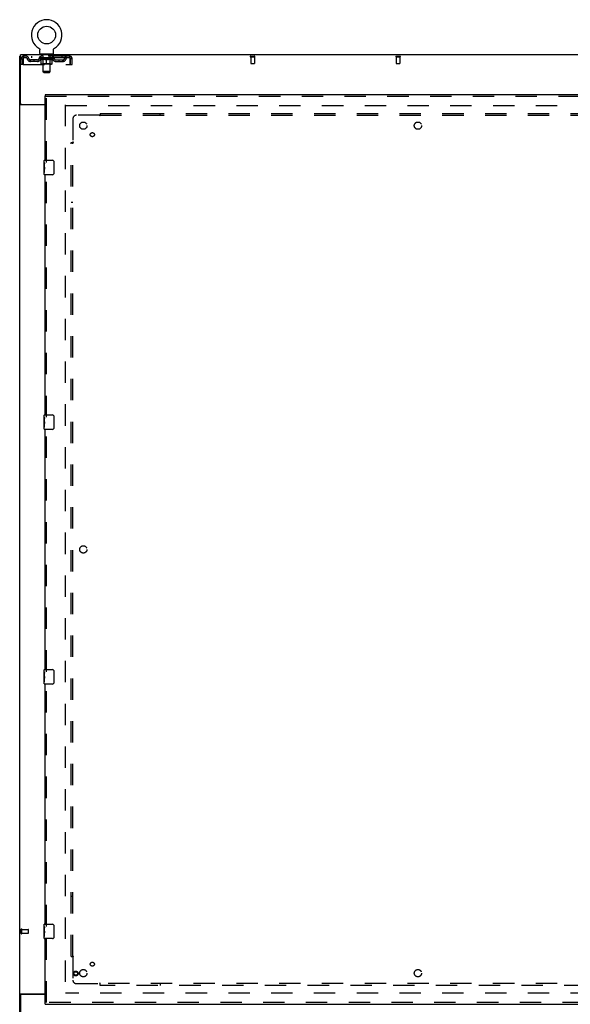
# Model space of a CAD drawing. Header units: inches. Extents: x 0 to 267, y 0 to 173.
# Tile 8 of 22: x 52 to 90, y 58 to 125. Entities that reach past the tile are written whole.
import ezdxf

# ---------------------------------------------------------------- set-up
doc = ezdxf.new("R2010")
doc.units = ezdxf.units.IN
doc.header["$LTSCALE"] = 14.6988
doc.header["$MEASUREMENT"] = 0
doc.linetypes.add('HIDDEN', pattern=[0.2, 0.1, -0.1])
doc.layers.get('0').update_dxf_attribs({"linetype": 'CONTINUOUS'})
for name, color, linetype in [('DEFAULT_2', 8, 'HIDDEN'), ('SLAVE_DOOR_ASSEMBLY', 7, 'CONTINUOUS'), ('SUBPANEL', 7, 'CONTINUOUS')]:
    doc.layers.add(name, color=color, linetype=linetype)

msp = doc.modelspace()

# ---------------------------------------------------------------- linework, layer by layer
at = {"color": 7, "linetype": 'Continuous'}
for p, q in [((53.538, 123.367), (53.538, 123.366)), ((53.538, 123.367), (53.541, 123.365)), ((53.541, 123.365), (53.544, 123.363)), ((53.544, 123.363), (53.545, 123.362)), ((53.545, 123.362), (53.549, 123.359)), ((53.549, 123.359), (53.552, 123.357)), ((53.552, 123.357), (53.556, 123.354)), ((53.555, 123.354), (53.559, 123.351)), ((53.559, 123.351), (53.562, 123.348)), ((53.562, 123.348), (53.565, 123.345)), ((53.565, 123.345), (53.568, 123.342)), ((53.568, 123.342), (53.571, 123.338)), ((53.571, 123.339), (53.573, 123.335)), ((53.573, 123.335), (53.576, 123.332)), ((53.576, 123.332), (53.578, 123.328)), ((53.578, 123.328), (53.581, 123.324)), ((53.581, 123.324), (53.583, 123.321)), ((53.583, 123.321), (53.585, 123.317)), ((53.585, 123.317), (53.587, 123.313)), ((53.587, 123.313), (53.589, 123.309)), ((53.589, 123.309), (53.59, 123.305)), ((53.59, 123.305), (53.592, 123.301)), ((53.592, 123.301), (53.593, 123.297)), ((53.599, 123.01), (53.599, 123.259)), ((54.549, 123.259), (54.549, 123.263)), ((54.549, 123.01), (54.549, 123.259)), ((54.554, 123.293), (54.555, 123.297)), ((54.555, 123.297), (54.557, 123.301)), ((54.557, 123.301), (54.558, 123.305)), ((54.558, 123.305), (54.56, 123.309)), ((54.56, 123.309), (54.562, 123.313)), ((54.562, 123.313), (54.563, 123.317)), ((54.563, 123.317), (54.566, 123.321)), ((54.566, 123.321), (54.568, 123.324)), ((54.568, 123.324), (54.57, 123.328)), ((54.57, 123.328), (54.573, 123.332)), ((54.573, 123.332), (54.575, 123.335)), ((54.575, 123.335), (54.578, 123.339)), ((54.578, 123.338), (54.581, 123.342)), ((54.581, 123.342), (54.584, 123.345)), ((54.584, 123.345), (54.587, 123.348)), ((54.587, 123.348), (54.59, 123.351)), ((54.59, 123.351), (54.593, 123.354)), ((54.593, 123.354), (54.596, 123.357)), ((54.596, 123.357), (54.6, 123.359)), ((54.6, 123.359), (54.603, 123.362)), ((54.603, 123.362), (54.605, 123.363)), ((54.603, 123.362), (54.605, 123.363)), ((54.605, 123.363), (54.608, 123.365)), ((54.608, 123.365), (54.611, 123.367)), ((54.611, 123.367), (54.611, 123.366)), ((52.272, 122.816), (52.22, 122.816)), ((53.637, 122.95), (53.637, 122.92)), ((54.512, 122.95), (53.637, 122.95)), ((54.512, 122.95), (54.512, 122.92)), ((52.324, 119.502), (52.22, 119.502)), ((52.324, 58.337), (52.22, 58.337)), ((52.324, 58.336), (52.324, 58.337))]:
    msp.add_line(p, q, dxfattribs=at)
at = {"color": 3, "linetype": 'Continuous'}
for p, q in [((52.22, 55.024), (52.22, 122.816)), ((52.272, 119.563), (52.272, 122.92)), ((129.918, 122.92), (52.272, 122.92)), ((53.97, 119.472), (52.261, 119.472)), ((52.332, 119.503), (53.97, 119.503)), ((52.261, 58.368), (53.97, 58.368)), ((52.272, 58.277), (52.272, 54.92)), ((53.97, 58.337), (52.332, 58.337))]:
    msp.add_line(p, q, dxfattribs=at)
at = {"color": 7, "linetype": 'Continuous'}
for points in [[(53.593, 123.297), (53.595, 123.293), (53.596, 123.288), (53.597, 123.284), (53.597, 123.28), (53.598, 123.276), (53.599, 123.271), (53.599, 123.267), (53.599, 123.263), (53.599, 123.259)], [(53.599, 123.267), (53.599, 123.263), (53.599, 123.259)], [(54.549, 123.263), (54.55, 123.267), (54.55, 123.271), (54.55, 123.276), (54.551, 123.28), (54.552, 123.284), (54.553, 123.288), (54.554, 123.293)], [(54.549, 123.263), (54.55, 123.267), (54.55, 123.271), (54.55, 123.276), (54.551, 123.28)], [(52.325, 119.498), (52.325, 119.5), (52.324, 119.501), (52.324, 119.502)], [(52.343, 119.472), (52.343, 119.473), (52.343, 119.474), (52.343, 119.476), (52.343, 119.477), (52.342, 119.479), (52.342, 119.481), (52.341, 119.482), (52.34, 119.484), (52.338, 119.485), (52.337, 119.487), (52.336, 119.488), (52.334, 119.489), (52.333, 119.49), (52.331, 119.492), (52.33, 119.493), (52.328, 119.494), (52.327, 119.496), (52.326, 119.497), (52.325, 119.498)], [(52.325, 58.341), (52.325, 58.34), (52.324, 58.339), (52.324, 58.337)], [(52.331, 58.348), (52.33, 58.347), (52.328, 58.345), (52.327, 58.344), (52.326, 58.343), (52.325, 58.341)], [(52.343, 58.368), (52.343, 58.367), (52.343, 58.365), (52.343, 58.364), (52.343, 58.362), (52.342, 58.361), (52.342, 58.359), (52.341, 58.357), (52.34, 58.356), (52.338, 58.354), (52.337, 58.353), (52.336, 58.352), (52.334, 58.351), (52.331, 58.348)]]:
    msp.add_lwpolyline(points, dxfattribs=at)
at = {"color": 3, "linetype": 'Continuous'}
for points in [[(52.24, 119.484), (52.237, 119.485), (52.235, 119.487), (52.232, 119.488), (52.23, 119.49), (52.227, 119.492), (52.225, 119.493), (52.223, 119.495), (52.222, 119.497), (52.221, 119.498), (52.221, 119.5), (52.22, 119.501), (52.22, 119.502)], [(52.261, 119.472), (52.259, 119.473), (52.257, 119.475), (52.255, 119.476), (52.252, 119.478), (52.249, 119.48), (52.246, 119.481), (52.24, 119.484)], [(52.246, 58.359), (52.24, 58.356), (52.237, 58.354), (52.235, 58.353), (52.232, 58.351), (52.23, 58.35), (52.227, 58.348), (52.225, 58.346), (52.223, 58.345), (52.222, 58.343), (52.221, 58.341), (52.221, 58.34), (52.22, 58.339), (52.22, 58.337)], [(52.261, 58.368), (52.259, 58.366), (52.257, 58.365), (52.255, 58.363), (52.252, 58.362), (52.249, 58.36), (52.246, 58.359)]]:
    msp.add_lwpolyline(points, dxfattribs=at)
at = {"color": 7, "linetype": 'Continuous'}
msp.add_circle((54.074, 124.274), 0.609, dxfattribs=at)
for centre, radius, start, end in [((54.074, 124.274), 1.054, 300.39933, 239.60066), ((53.659, 123.01), 0.06, 180, 270), ((54.489, 123.01), 0.06, 270, 360)]:
    msp.add_arc(centre, radius, start, end, dxfattribs=at)
at = {"color": 3, "linetype": 'Continuous'}
for centre, start, end in [((52.332, 119.563), 180, 270), ((52.332, 58.277), 90, 180)]:
    msp.add_arc(centre, 0.06, start, end, dxfattribs=at)
at = {"layer": 'DEFAULT_2', "color": 8, "linetype": 'HIDDEN'}
for p, q in [((53.544, 123.363), (53.545, 123.362)), ((54.611, 123.367), (54.611, 123.367)), ((52.324, 122.253), (52.324, 122.649)), ((52.324, 122.649), (52.428, 122.649)), ((52.428, 122.253), (52.428, 122.649)), ((52.458, 122.649), (52.458, 122.253)), ((52.491, 122.816), (52.491, 122.712)), ((55.657, 122.816), (52.491, 122.816)), ((55.657, 122.712), (52.491, 122.712)), ((52.96, 122.461), (52.96, 122.565)), ((53.443, 122.565), (52.96, 122.565)), ((53.043, 122.816), (53.043, 122.712)), ((53.21, 122.461), (53.21, 122.565)), ((53.568, 122.674), (53.568, 122.712)), ((53.695, 122.585), (53.568, 122.674)), ((54.58, 122.674), (53.568, 122.674)), ((53.576, 122.707), (53.576, 122.712)), ((53.583, 122.704), (53.583, 122.707)), ((53.583, 122.704), (54.566, 122.704)), ((53.59, 122.704), (53.59, 122.707)), ((53.591, 122.704), (53.591, 122.707)), ((53.599, 122.707), (53.599, 122.712)), ((53.612, 122.704), (53.612, 122.707)), ((53.613, 122.704), (53.613, 122.707)), ((53.636, 122.707), (53.636, 122.712)), ((53.637, 122.712), (53.637, 122.816)), ((53.647, 122.704), (53.647, 122.707)), ((53.65, 122.704), (53.65, 122.707)), ((53.813, 122.706), (53.652, 122.706)), ((53.686, 122.707), (53.686, 122.712)), ((53.688, 122.704), (53.688, 122.706)), ((53.688, 122.704), (53.688, 122.706)), ((53.691, 122.704), (53.691, 122.706)), ((53.695, 122.585), (53.704, 122.585)), ((53.696, 122.704), (53.696, 122.707)), ((53.696, 122.704), (53.696, 122.706)), ((53.699, 122.704), (53.699, 122.707)), ((53.702, 122.704), (53.702, 122.707)), ((53.704, 122.295), (53.704, 122.62)), ((53.705, 122.704), (53.705, 122.706)), ((53.717, 122.704), (53.717, 122.706)), ((53.729, 122.95), (53.729, 122.92)), ((53.731, 122.704), (53.731, 122.708)), ((53.731, 122.704), (53.731, 122.706)), ((53.748, 122.704), (53.748, 122.706)), ((53.749, 122.707), (53.749, 122.712)), ((53.757, 122.704), (53.757, 122.707)), ((53.76, 122.704), (53.76, 122.707)), ((53.764, 122.86), (53.764, 122.94)), ((53.767, 122.704), (53.767, 122.706)), ((53.833, 122.85), (53.774, 122.85)), ((53.776, 122.704), (53.776, 122.71)), ((53.789, 122.704), (53.789, 122.706)), ((53.791, 122.704), (53.791, 122.706)), ((53.813, 122.704), (53.813, 122.706)), ((53.866, 122.706), (53.817, 122.706)), ((53.961, 122.585), (53.818, 122.585)), ((53.821, 122.707), (53.821, 122.712)), ((53.824, 122.297), (53.824, 122.672)), ((53.825, 121.76), (53.825, 122.84)), ((53.827, 122.704), (53.827, 122.707)), ((53.83, 122.704), (53.83, 122.707)), ((53.835, 122.704), (53.835, 122.711)), ((53.838, 122.704), (53.838, 122.706)), ((53.847, 122.704), (53.847, 122.706)), ((53.867, 122.704), (53.867, 122.706)), ((53.926, 122.706), (53.879, 122.706)), ((53.895, 122.704), (53.895, 122.706)), ((53.901, 122.707), (53.901, 122.712)), ((53.904, 122.704), (53.904, 122.707)), ((53.906, 122.704), (53.906, 122.711)), ((53.908, 122.704), (53.908, 122.707)), ((53.914, 122.704), (53.914, 122.707)), ((53.926, 122.704), (53.926, 122.706)), ((53.991, 122.706), (53.947, 122.706)), ((53.958, 122.704), (53.958, 122.706)), ((53.983, 122.706), (54.074, 122.712)), ((53.986, 122.707), (53.986, 122.712)), ((53.987, 122.712), (53.986, 122.712)), ((53.987, 122.707), (53.987, 122.712)), ((53.987, 122.704), (53.987, 122.707)), ((53.99, 122.704), (53.99, 122.707)), ((53.991, 122.704), (53.991, 122.707)), ((53.991, 122.704), (53.991, 122.706)), ((54.058, 122.706), (54.019, 122.706)), ((54.024, 122.704), (54.024, 122.706)), ((54.058, 122.704), (54.058, 122.706)), ((54.072, 122.707), (54.072, 122.707)), ((54.072, 122.704), (54.072, 122.707)), ((54.072, 122.704), (54.072, 122.707)), ((54.074, 122.707), (54.074, 122.712)), ((54.074, 122.266), (54.074, 122.62)), ((54.076, 122.704), (54.076, 122.707)), ((54.076, 122.704), (54.076, 122.707)), ((54.076, 122.707), (54.076, 122.707)), ((54.078, 122.706), (54.129, 122.706)), ((54.091, 122.704), (54.091, 122.706)), ((54.104, 122.706), (54.104, 122.71)), ((54.104, 122.71), (54.166, 122.706)), ((54.121, 122.706), (54.121, 122.709)), ((54.125, 122.704), (54.125, 122.706)), ((54.158, 122.704), (54.158, 122.707)), ((54.158, 122.704), (54.158, 122.706)), ((54.158, 122.706), (54.201, 122.706)), ((54.159, 122.704), (54.159, 122.707)), ((54.162, 122.707), (54.162, 122.712)), ((54.162, 122.707), (54.162, 122.712)), ((54.162, 122.712), (54.162, 122.712)), ((54.162, 122.704), (54.162, 122.707)), ((54.331, 122.585), (54.187, 122.585)), ((54.191, 122.704), (54.191, 122.706)), ((54.222, 122.704), (54.222, 122.706)), ((54.222, 122.706), (54.269, 122.706)), ((54.234, 122.704), (54.234, 122.707)), ((54.24, 122.704), (54.24, 122.707)), ((54.243, 122.704), (54.243, 122.711)), ((54.244, 122.704), (54.244, 122.707)), ((54.247, 122.707), (54.247, 122.712)), ((54.253, 122.704), (54.253, 122.706)), ((54.282, 122.704), (54.282, 122.706)), ((54.282, 122.706), (54.332, 122.706)), ((54.301, 122.704), (54.301, 122.706)), ((54.31, 122.704), (54.31, 122.706)), ((54.313, 122.704), (54.313, 122.711)), ((54.374, 122.85), (54.315, 122.85)), ((54.318, 122.704), (54.318, 122.707)), ((54.322, 122.704), (54.322, 122.707)), ((54.323, 121.76), (54.323, 122.84)), ((54.324, 122.297), (54.324, 122.672)), ((54.327, 122.707), (54.327, 122.712)), ((54.336, 122.704), (54.336, 122.706)), ((54.336, 122.706), (54.497, 122.706)), ((54.357, 122.704), (54.357, 122.706)), ((54.36, 122.704), (54.36, 122.706)), ((54.372, 122.704), (54.372, 122.71)), ((54.381, 122.704), (54.381, 122.706)), ((54.384, 122.86), (54.384, 122.94)), ((54.389, 122.704), (54.389, 122.707)), ((54.392, 122.704), (54.392, 122.707)), ((54.4, 122.707), (54.4, 122.712)), ((54.401, 122.704), (54.401, 122.706)), ((54.417, 122.704), (54.417, 122.708)), ((54.417, 122.704), (54.417, 122.706)), ((54.419, 122.95), (54.419, 122.92)), ((54.432, 122.704), (54.432, 122.706)), ((54.443, 122.704), (54.443, 122.706)), ((54.445, 122.295), (54.445, 122.62)), ((54.445, 122.585), (54.453, 122.585)), ((54.447, 122.704), (54.447, 122.707)), ((54.449, 122.704), (54.449, 122.707)), ((54.452, 122.704), (54.452, 122.707)), ((54.452, 122.704), (54.452, 122.706)), ((54.453, 122.585), (54.58, 122.674)), ((54.458, 122.704), (54.458, 122.706)), ((54.46, 122.704), (54.46, 122.706)), ((54.461, 122.704), (54.461, 122.706)), ((54.462, 122.707), (54.462, 122.712)), ((54.499, 122.704), (54.499, 122.707)), ((54.501, 122.704), (54.501, 122.707)), ((54.512, 122.712), (54.512, 122.816)), ((54.513, 122.707), (54.513, 122.712)), ((54.535, 122.704), (54.535, 122.707)), ((54.537, 122.704), (54.537, 122.707)), ((54.55, 122.707), (54.55, 122.712)), ((54.558, 122.704), (54.558, 122.707)), ((54.559, 122.704), (54.559, 122.707)), ((54.566, 122.704), (54.566, 122.707)), ((54.573, 122.707), (54.573, 122.712)), ((54.58, 122.674), (54.58, 122.712)), ((54.706, 122.565), (55.189, 122.565)), ((54.939, 122.461), (54.939, 122.565)), ((55.106, 122.816), (55.106, 122.712)), ((55.189, 122.461), (55.189, 122.565)), ((55.657, 122.712), (55.657, 122.816)), ((55.69, 122.253), (55.69, 122.649)), ((55.72, 122.253), (55.72, 122.649)), ((55.824, 122.649), (55.72, 122.649)), ((55.824, 122.253), (55.824, 122.649)), ((68.085, 122.816), (68.369, 122.816)), ((68.085, 122.773), (68.369, 122.773)), ((68.103, 122.773), (68.103, 122.326)), ((68.351, 122.773), (68.351, 122.326)), ((78.085, 122.816), (78.369, 122.816)), ((78.085, 122.773), (78.369, 122.773)), ((78.103, 122.773), (78.103, 122.326)), ((78.351, 122.773), (78.351, 122.326)), ((52.428, 122.253), (52.324, 122.253)), ((52.458, 122.253), (55.69, 122.253)), ((53.443, 122.461), (52.96, 122.461)), ((54.415, 122.266), (53.733, 122.266)), ((53.824, 122.297), (53.792, 122.266)), ((54.324, 122.297), (53.824, 122.297)), ((54.324, 122.297), (54.356, 122.266)), ((54.706, 122.461), (55.189, 122.461)), ((55.72, 122.253), (55.824, 122.253)), ((68.113, 122.316), (68.341, 122.316)), ((78.113, 122.316), (78.341, 122.316)), ((53.885, 121.7), (53.825, 121.76)), ((54.323, 121.76), (53.825, 121.76)), ((53.885, 121.7), (54.263, 121.7)), ((54.263, 121.7), (54.323, 121.76)), ((55.345, 119.472), (55.345, 58.368)), ((55.359, 119.42), (126.831, 119.42)), ((52.324, 62.528), (52.324, 62.812)), ((52.367, 62.528), (52.367, 62.812)), ((52.367, 62.794), (52.814, 62.794)), ((52.367, 62.546), (52.814, 62.546)), ((52.824, 62.556), (52.824, 62.784)), ((126.831, 58.42), (55.359, 58.42))]:
    msp.add_line(p, q, dxfattribs=at)
for points in [[(52.491, 122.816), (52.489, 122.815), (52.487, 122.812), (52.484, 122.806), (52.482, 122.799), (52.479, 122.79), (52.477, 122.779), (52.475, 122.767), (52.472, 122.753), (52.47, 122.738), (52.468, 122.721), (52.465, 122.704), (52.463, 122.686), (52.461, 122.668), (52.458, 122.649)], [(52.491, 122.712), (52.489, 122.711), (52.487, 122.71), (52.484, 122.708), (52.482, 122.706), (52.479, 122.702), (52.477, 122.698), (52.475, 122.693), (52.472, 122.688), (52.47, 122.682), (52.468, 122.676), (52.465, 122.67), (52.463, 122.663), (52.461, 122.656), (52.458, 122.649)], [(53.704, 122.62), (53.724, 122.612), (53.745, 122.605), (53.765, 122.599), (53.784, 122.593), (53.804, 122.589), (53.824, 122.585)], [(53.818, 122.585), (53.799, 122.589), (53.78, 122.594), (53.761, 122.599), (53.742, 122.605), (53.723, 122.612), (53.704, 122.619)], [(53.954, 122.585), (53.973, 122.589), (53.993, 122.594), (54.013, 122.599), (54.033, 122.605), (54.054, 122.612), (54.074, 122.62)], [(54.074, 122.619), (54.055, 122.611), (54.036, 122.605), (54.017, 122.599), (53.998, 122.593), (53.98, 122.589), (53.961, 122.585)], [(54.074, 122.62), (54.095, 122.612), (54.116, 122.605), (54.136, 122.599), (54.155, 122.593), (54.175, 122.589), (54.195, 122.585)], [(54.187, 122.585), (54.169, 122.589), (54.15, 122.593), (54.131, 122.599), (54.113, 122.605), (54.094, 122.611), (54.074, 122.619)], [(54.325, 122.585), (54.345, 122.589), (54.364, 122.593), (54.384, 122.599), (54.404, 122.605), (54.424, 122.612), (54.445, 122.62)], [(54.445, 122.619), (54.425, 122.612), (54.406, 122.605), (54.387, 122.599), (54.368, 122.593), (54.35, 122.589), (54.331, 122.585)], [(55.69, 122.649), (55.688, 122.668), (55.686, 122.686), (55.683, 122.704), (55.681, 122.721), (55.678, 122.738), (55.676, 122.753), (55.674, 122.767), (55.671, 122.779), (55.669, 122.79), (55.667, 122.799), (55.664, 122.806), (55.662, 122.812), (55.66, 122.815), (55.657, 122.816)], [(55.69, 122.649), (55.688, 122.656), (55.686, 122.663), (55.683, 122.67), (55.681, 122.676), (55.678, 122.682), (55.676, 122.688), (55.674, 122.693), (55.671, 122.698), (55.669, 122.702), (55.667, 122.706), (55.664, 122.708), (55.662, 122.71), (55.66, 122.711), (55.657, 122.712)]]:
    msp.add_lwpolyline(points, dxfattribs=at)
for centre, radius, start, end in [((52.491, 122.649), 0.167, 90, 180), ((52.491, 122.649), 0.063, 90, 180), ((52.671, 122.649), 0.167, 8.07163, 90), ((52.671, 122.649), 0.0625, 7.98631, 90), ((52.96, 122.69), 0.229, 187.98631, 270), ((52.96, 122.69), 0.125, 188.07163, 270), ((53.443, 122.69), 0.125, 270, 351.92837), ((53.443, 122.69), 0.229, 270, 352.01369), ((53.732, 122.649), 0.167, 90, 171.92837), ((53.731, 122.649), 0.0625, 90, 172.01369), ((53.754, 122.94), 0.01, 0, 90), ((53.774, 122.86), 0.01, 180, 270), ((53.792, 122.672), 0.0318, 0, 90), ((53.815, 122.84), 0.01, 0, 90), ((54.333, 122.84), 0.01, 90, 180), ((54.356, 122.672), 0.0318, 90, 180), ((54.374, 122.86), 0.01, 270, 360), ((54.394, 122.94), 0.01, 90, 180), ((54.417, 122.649), 0.167, 8.07163, 90), ((54.417, 122.649), 0.0625, 7.98631, 90), ((54.706, 122.69), 0.229, 187.98631, 270), ((54.706, 122.69), 0.125, 188.07163, 270), ((55.189, 122.69), 0.125, 270, 351.92837), ((55.189, 122.69), 0.229, 270, 352.01369), ((55.478, 122.649), 0.167, 90, 171.92837), ((55.477, 122.649), 0.0625, 90, 172.01369), ((55.657, 122.649), 0.167, 0, 90), ((55.657, 122.649), 0.063, 0, 90), ((68.085, 122.794), 0.0215, 90, 270), ((68.369, 122.794), 0.0215, 270, 90), ((78.085, 122.794), 0.0215, 90, 270), ((78.369, 122.794), 0.0215, 270, 90), ((53.733, 122.295), 0.0296, 180, 270), ((54.415, 122.295), 0.0296, 270, 360), ((68.113, 122.326), 0.01, 180, 270), ((68.341, 122.326), 0.01, 270, 360), ((78.113, 122.326), 0.01, 180, 270), ((78.341, 122.326), 0.01, 270, 360), ((52.346, 62.812), 0.0215, 360, 180), ((52.346, 62.528), 0.0215, 180, 0), ((52.814, 62.784), 0.01, 360, 90), ((52.814, 62.556), 0.01, 270, 0)]:
    msp.add_arc(centre, radius, start, end, dxfattribs=at)
for centre, major_axis, ratio, start_param, end_param in [((54.074, 122.712), (0.506, 0.005), 0.05963, 2.96643, 3.140963), ((53.552, 122.702), (0.158, 0), 0.060556, 0.430652, 1.470503), ((54.074, 122.712), (0.506, 0), 0.060556, -3.141593, -2.96706), ((53.552, 122.697), (0.158, 0.002), 0.05963, 1.376596, 1.469874), ((54.074, 122.712), (0.506, 0.011), 0.05688, 2.791345, 2.965878), ((53.533, 122.702), (0.158, 0.002), 0.05963, 0.25549, 1.295341), ((53.588, 122.702), (0.158, -0.002), 0.05963, 0.605815, 1.645666), ((54.074, 122.712), (0.506, -0.005), 0.05963, -2.96643, -2.791898), ((53.588, 122.697), (0.158, 0), 0.060556, 1.551758, 1.645036), ((53.533, 122.697), (0.158, 0.003), 0.05688, 1.20151, 1.294789), ((53.588, 122.699), (0.131, 0.001), 0.05963, 1.065228, 1.614276), ((53.573, 122.699), (0.131, 0.003), 0.05688, 0.890143, 1.43919), ((53.619, 122.699), (0.131, 0), 0.060556, 1.240391, 1.789438), ((54.074, 122.712), (0.506, 0.015), 0.052395, 2.616403, 2.790936), ((53.53, 122.702), (0.158, 0.003), 0.05688, 0.080405, 1.120256), ((53.638, 122.702), (0.158, -0.003), 0.05688, 0.7809, 1.820751), ((54.074, 122.712), (0.506, -0.011), 0.05688, -2.791345, -2.616812), ((53.638, 122.697), (0.158, -0.002), 0.05963, 1.72692, 1.820198), ((53.53, 122.697), (0.158, 0.005), 0.052395, 1.026568, 1.119847), ((53.572, 122.699), (0.131, 0.004), 0.052395, 0.715201, 1.264248), ((53.663, 122.699), (0.131, -0.001), 0.05963, 1.415553, 1.9646), ((54.074, 122.712), (0.506, 0.02), 0.046319, 2.441654, 2.616187), ((53.701, 122.702), (0.158, -0.005), 0.052395, 0.955842, 1.995693), ((53.543, 122.702), (0.158, 0.005), 0.052395, -0.094537, 0.945314), ((54.074, 122.712), (0.506, -0.015), 0.052395, -2.616403, -2.44187), ((53.701, 122.697), (0.158, -0.003), 0.05688, 1.902006, 1.995284), ((53.543, 122.697), (0.158, 0.006), 0.046319, 0.851819, 0.945098), ((53.587, 122.699), (0.131, 0.005), 0.046319, 0.540452, 1.089499), ((53.72, 122.699), (0.131, -0.003), 0.05688, 1.590638, 2.139686), ((54.074, 122.712), (0.506, 0.024), 0.038841, 2.267123, 2.441656), ((53.776, 122.702), (0.158, -0.006), 0.046319, 1.130591, 2.170442), ((53.573, 122.702), (0.158, 0.006), 0.046319, -0.269286, 0.770565), ((54.074, 122.712), (0.506, -0.02), 0.046319, -2.441654, -2.267121), ((53.776, 122.697), (0.158, -0.005), 0.052395, 2.076947, 2.170226), ((53.573, 122.697), (0.158, 0.007), 0.038841, 0.677289, 0.770567), ((53.616, 122.699), (0.131, 0.006), 0.038841, 0.365921, 0.914969), ((53.788, 122.699), (0.131, -0.004), 0.052395, 1.76558, 2.314627), ((54.074, 122.712), (0.506, 0.027), 0.030195, 2.09281, 2.267343), ((53.859, 122.702), (0.158, -0.007), 0.038841, 1.305122, 2.344973), ((53.618, 122.702), (0.158, 0.007), 0.038841, -0.443817, 0.596034), ((54.074, 122.712), (0.506, -0.024), 0.038841, -2.267123, -2.092591), ((53.859, 122.697), (0.158, -0.006), 0.046319, 2.251696, 2.344975), ((53.618, 122.697), (0.158, 0.008), 0.030195, 0.502975, 0.596254), ((53.66, 122.699), (0.131, 0.007), 0.030195, 0.191608, 0.740655), ((53.864, 122.699), (0.131, -0.005), 0.046319, 1.940329, 2.489376), ((53.677, 122.702), (0.158, 0.008), 0.030195, -0.61813, 0.421721), ((54.074, 122.712), (0.506, 0.029), 0.020645, 1.918687, 2.09322), ((53.95, 122.702), (0.158, -0.008), 0.030195, 1.479435, 2.519286), ((54.074, 122.712), (0.506, -0.027), 0.030195, -2.09281, -1.918277), ((53.95, 122.697), (0.158, -0.007), 0.038841, 2.426227, 2.519505), ((53.677, 122.697), (0.158, 0.009), 0.020645, 0.328852, 0.422131), ((53.716, 122.699), (0.131, 0.007), 0.020645, 0.017485, 0.566532), ((53.947, 122.699), (0.131, -0.006), 0.038841, 2.11486, 2.663907), ((53.748, 122.702), (0.158, 0.009), 0.020645, -0.792253, 0.247598), ((54.074, 122.712), (0.506, 0.03), 0.010478, 1.744704, 1.919237), ((54.044, 122.702), (0.158, -0.009), 0.020645, 1.653558, 2.693409), ((54.074, 122.712), (0.506, -0.029), 0.020645, -1.918687, -1.744154), ((54.044, 122.697), (0.158, -0.008), 0.030195, 2.60054, 2.693819), ((53.748, 122.697), (0.158, 0.009), 0.010478, 0.154869, 0.248148), ((53.783, 122.699), (0.131, 0.008), 0.010478, 6.126688, 6.675735), ((54.033, 122.699), (0.131, -0.007), 0.030195, 2.289173, 2.83822), ((53.828, 122.702), (0.158, 0.009), 0.010478, -0.966236, -0.000846), ((54.139, 122.702), (0.158, -0.009), 0.010478, 1.827541, 2.867392), ((54.074, 122.712), (0.506, -0.03), 0.010478, -1.744704, -1.563007), ((54.139, 122.697), (0.158, -0.009), 0.020645, 2.774664, 2.867942), ((54.121, 122.699), (0.131, -0.007), 0.020645, 2.463296, 3.012344), ((54.01, 122.702), (0.158, 0.009), 0.010478, 0.274201, 1.314052), ((53.941, 122.699), (0.131, 0.008), 0.010478, -0.000483, 0.504314), ((53.917, 122.697), (0.158, 0.009), 0.010478, 0.099668, 0.192946), ((54.074, 122.712), (0.506, 0.03), 0.010478, -1.571421, -1.396888), ((54.232, 122.697), (0.158, -0.009), 0.010478, 2.74231, 2.948646), ((54.208, 122.699), (0.131, -0.008), 0.010478, 2.637279, 3.14189), ((54.105, 122.702), (0.158, 0.009), 0.020645, 0.448184, 1.488034), ((54.027, 122.699), (0.131, 0.007), 0.020645, 0.129249, 0.678296), ((54.01, 122.697), (0.158, 0.009), 0.020645, 0.273651, 0.366929), ((54.074, 122.712), (0.506, 0.029), 0.020645, -1.397439, -1.222906), ((54.32, 122.702), (0.158, -0.009), 0.010478, -3.140747, -2.175357), ((54.074, 122.712), (0.506, -0.03), 0.010478, 1.222355, 1.396888), ((54.199, 122.702), (0.158, 0.008), 0.030195, 0.622307, 1.662158), ((54.115, 122.699), (0.131, 0.007), 0.030195, 0.303372, 0.852419), ((54.366, 122.699), (0.131, -0.008), 0.010478, 2.749043, 3.29809), ((54.401, 122.702), (0.158, -0.009), 0.020645, 2.893995, 3.933846), ((54.105, 122.697), (0.158, 0.008), 0.030195, 0.447774, 0.541052), ((54.401, 122.697), (0.158, -0.009), 0.010478, 2.893445, 2.986723), ((54.074, 122.712), (0.506, 0.027), 0.030195, -1.223315, -1.048783), ((54.074, 122.712), (0.506, -0.029), 0.020645, 1.048373, 1.222906), ((54.289, 122.702), (0.158, 0.007), 0.038841, 0.79662, 1.836471), ((54.202, 122.699), (0.131, 0.006), 0.038841, 0.477686, 1.026733), ((54.433, 122.699), (0.131, -0.007), 0.020645, 2.57506, 3.124108), ((54.472, 122.702), (0.158, -0.008), 0.030195, 2.719872, 3.759723), ((54.373, 122.702), (0.158, 0.006), 0.046319, 0.971151, 2.011002), ((54.199, 122.697), (0.158, 0.007), 0.038841, 0.622087, 0.715366), ((54.472, 122.697), (0.158, -0.009), 0.020645, 2.719462, 2.812741), ((54.074, 122.712), (0.506, 0.024), 0.038841, -1.049002, -0.874469), ((54.074, 122.712), (0.506, -0.027), 0.030195, 0.87425, 1.048783), ((54.284, 122.699), (0.131, 0.005), 0.046319, 0.652216, 1.201263), ((54.448, 122.702), (0.158, 0.005), 0.052395, 1.1459, 2.185751), ((54.489, 122.699), (0.131, -0.007), 0.030195, 2.400937, 2.949985), ((54.531, 122.702), (0.158, -0.007), 0.038841, 2.545558, 3.585409), ((54.361, 122.699), (0.131, 0.004), 0.052395, 0.826965, 1.376012), ((54.289, 122.697), (0.158, 0.006), 0.046319, 0.796618, 0.889896), ((54.531, 122.697), (0.158, -0.008), 0.030195, 2.545339, 2.638617), ((54.511, 122.702), (0.158, 0.003), 0.05688, 1.320842, 2.360692), ((54.074, 122.712), (0.506, 0.02), 0.046319, -0.874471, -0.699939), ((54.074, 122.712), (0.506, -0.024), 0.038841, 0.699936, 0.874469), ((54.575, 122.702), (0.158, -0.006), 0.046319, 2.371028, 3.410879), ((54.532, 122.699), (0.131, -0.006), 0.038841, 2.226624, 2.775671), ((54.561, 122.702), (0.158, 0.002), 0.05963, 1.495927, 2.535778), ((54.428, 122.699), (0.131, 0.003), 0.05688, 1.001907, 1.550954), ((54.605, 122.702), (0.158, -0.005), 0.052395, 2.196279, 3.23613), ((54.373, 122.697), (0.158, 0.005), 0.052395, 0.971367, 1.064645), ((54.562, 122.699), (0.131, -0.005), 0.046319, 2.052093, 2.601141), ((54.596, 122.702), (0.158, 0), 0.060556, 1.671089, 2.71094), ((54.575, 122.697), (0.158, -0.007), 0.038841, 2.371026, 2.464304), ((54.619, 122.702), (0.158, -0.003), 0.05688, 2.021337, 3.061188), ((54.074, 122.712), (0.506, 0.015), 0.052395, -0.699723, -0.52519), ((54.074, 122.712), (0.506, -0.02), 0.046319, 0.525406, 0.699939), ((54.616, 122.702), (0.158, -0.002), 0.05963, 1.846251, 2.886102), ((54.485, 122.699), (0.131, 0.001), 0.05963, 1.176993, 1.72604), ((54.576, 122.699), (0.131, -0.004), 0.052395, 1.877344, 2.426392), ((54.53, 122.699), (0.131, 0), 0.060556, 1.352155, 1.901202), ((54.576, 122.699), (0.131, -0.003), 0.05688, 1.702402, 2.25145), ((54.56, 122.699), (0.131, -0.001), 0.05963, 1.527317, 2.076364), ((54.448, 122.697), (0.158, 0.003), 0.05688, 1.146309, 1.239587), ((54.605, 122.697), (0.158, -0.006), 0.046319, 2.196495, 2.289773), ((54.074, 122.712), (0.506, 0.011), 0.05688, -0.524781, -0.350248), ((54.074, 122.712), (0.506, -0.015), 0.052395, 0.350657, 0.52519), ((54.511, 122.697), (0.158, 0.002), 0.05963, 1.321394, 1.414673), ((54.619, 122.697), (0.158, -0.005), 0.052395, 2.021746, 2.115024), ((54.074, 122.712), (0.506, 0.005), 0.05963, -0.349695, -0.175162), ((54.074, 122.712), (0.506, -0.011), 0.05688, 0.175715, 0.350248), ((54.561, 122.697), (0.158, 0), 0.060556, 1.496556, 1.589835), ((54.616, 122.697), (0.158, -0.003), 0.05688, 1.846804, 1.940083), ((54.596, 122.697), (0.158, -0.002), 0.05963, 1.671719, 1.764997), ((54.074, 122.712), (0.506, 0), 0.060556, -0.174533, 0), ((54.074, 122.712), (0.506, -0.005), 0.05963, 0.000629, 0.175162)]:
    msp.add_ellipse(centre, major_axis=major_axis, ratio=ratio, start_param=start_param, end_param=end_param, dxfattribs=at)
at = {"layer": 'SLAVE_DOOR_ASSEMBLY', "color": 7, "linetype": 'Continuous'}
for p, q in [((53.97, 120.17), (53.97, 120.066)), ((53.91, 115.509), (53.91, 115.655)), ((53.91, 115.251), (53.91, 115.508)), ((53.916, 115.453), (53.91, 115.453)), ((53.91, 115.285), (53.917, 115.285)), ((53.91, 114.685), (53.91, 115.249)), ((53.912, 115.222), (53.91, 115.222)), ((53.91, 115.09), (53.916, 115.09)), ((53.91, 115.054), (53.917, 115.054)), ((53.917, 115.285), (53.917, 115.421)), ((53.917, 114.824), (53.917, 115.054)), ((53.925, 115.67), (54.465, 115.67)), ((54.565, 115.57), (54.565, 114.77)), ((53.91, 114.992), (53.917, 114.992)), ((53.91, 114.824), (53.917, 114.824)), ((54.465, 114.67), (53.925, 114.67)), ((53.91, 98.009), (53.91, 98.155)), ((53.925, 98.17), (54.465, 98.17)), ((53.91, 97.751), (53.91, 98.008)), ((53.916, 97.953), (53.91, 97.953)), ((53.91, 97.785), (53.917, 97.785)), ((53.91, 97.185), (53.91, 97.749)), ((53.912, 97.722), (53.91, 97.722)), ((53.91, 97.59), (53.916, 97.59)), ((53.91, 97.554), (53.917, 97.554)), ((53.91, 97.492), (53.917, 97.492)), ((53.917, 97.785), (53.917, 97.921)), ((53.917, 97.324), (53.917, 97.554)), ((54.565, 98.07), (54.565, 97.27)), ((53.91, 97.324), (53.917, 97.324)), ((54.465, 97.17), (53.925, 97.17)), ((53.91, 80.509), (53.91, 80.655)), ((53.925, 80.67), (54.465, 80.67)), ((54.565, 80.57), (54.565, 79.77)), ((53.91, 80.251), (53.91, 80.508)), ((53.916, 80.453), (53.91, 80.453)), ((53.91, 80.285), (53.917, 80.285)), ((53.91, 79.685), (53.91, 80.249)), ((53.912, 80.222), (53.91, 80.222)), ((53.91, 80.09), (53.916, 80.09)), ((53.91, 80.054), (53.917, 80.054)), ((53.91, 79.992), (53.917, 79.992)), ((53.917, 80.285), (53.917, 80.421)), ((53.917, 79.824), (53.917, 80.054)), ((53.91, 79.824), (53.917, 79.824)), ((54.465, 79.67), (53.925, 79.67)), ((53.91, 63.009), (53.91, 63.155)), ((53.91, 62.751), (53.91, 63.008)), ((53.916, 62.953), (53.91, 62.953)), ((53.925, 63.17), (54.465, 63.17)), ((54.565, 63.07), (54.565, 62.27)), ((53.91, 62.785), (53.917, 62.785)), ((53.91, 62.185), (53.91, 62.749)), ((53.912, 62.722), (53.91, 62.722)), ((53.91, 62.59), (53.916, 62.59)), ((53.91, 62.554), (53.917, 62.554)), ((53.91, 62.492), (53.917, 62.492)), ((53.91, 62.324), (53.917, 62.324)), ((53.917, 62.785), (53.917, 62.921)), ((53.917, 62.324), (53.917, 62.554)), ((54.465, 62.17), (53.925, 62.17)), ((53.97, 57.67), (53.97, 57.774))]:
    msp.add_line(p, q, dxfattribs=at)
at = {"layer": 'SLAVE_DOOR_ASSEMBLY', "color": 3, "linetype": 'Continuous'}
for p, q in [((91.002, 120.17), (53.97, 120.17)), ((53.97, 115.67), (53.97, 120.066)), ((53.97, 98.17), (53.97, 114.67)), ((53.97, 80.67), (53.97, 97.17)), ((53.97, 63.17), (53.97, 79.67)), ((53.97, 57.774), (53.97, 62.17)), ((53.97, 57.67), (91.002, 57.67))]:
    msp.add_line(p, q, dxfattribs=at)
at = {"layer": 'SLAVE_DOOR_ASSEMBLY', "color": 8, "linetype": 'HIDDEN'}
for p, q in [((53.97, 120.066), (91.002, 120.066)), ((54.074, 115.515), (54.074, 120.066)), ((54.074, 98.015), (54.074, 114.825)), ((54.074, 80.515), (54.074, 97.325)), ((54.074, 63.015), (54.074, 79.825)), ((54.074, 57.774), (54.074, 62.325)), ((91.002, 57.774), (53.97, 57.774))]:
    msp.add_line(p, q, dxfattribs=at)
at = {"layer": 'SLAVE_DOOR_ASSEMBLY', "color": 7, "linetype": 'Continuous'}
for points in [[(53.91, 115.509), (53.91, 115.505), (53.911, 115.501), (53.911, 115.495), (53.913, 115.482)], [(53.91, 115.251), (53.91, 115.243), (53.911, 115.234), (53.912, 115.224)], [(53.912, 115.224), (53.915, 115.19), (53.915, 115.178), (53.916, 115.166), (53.917, 115.153), (53.917, 115.141), (53.917, 115.128), (53.917, 115.115), (53.917, 115.102), (53.916, 115.09), (53.915, 115.077), (53.915, 115.065)], [(53.913, 115.482), (53.914, 115.475), (53.915, 115.466), (53.916, 115.458)], [(53.916, 115.458), (53.916, 115.449), (53.917, 115.44), (53.917, 115.431), (53.917, 115.421)], [(54.558, 115.606), (54.56, 115.6), (54.562, 115.594), (54.563, 115.588), (54.564, 115.582), (54.565, 115.576), (54.565, 115.57)], [(54.565, 114.77), (54.565, 114.764), (54.564, 114.757), (54.563, 114.751), (54.562, 114.745), (54.56, 114.739), (54.558, 114.734)], [(53.91, 98.009), (53.91, 98.005), (53.911, 98.001), (53.911, 97.995), (53.913, 97.982)], [(53.91, 97.751), (53.91, 97.743), (53.911, 97.734), (53.912, 97.724)], [(53.912, 97.724), (53.915, 97.69), (53.915, 97.678), (53.916, 97.666), (53.917, 97.653), (53.917, 97.641), (53.917, 97.628), (53.917, 97.615), (53.917, 97.602), (53.916, 97.59), (53.915, 97.577), (53.915, 97.565)], [(53.913, 97.982), (53.914, 97.975), (53.915, 97.966), (53.916, 97.958)], [(53.916, 97.958), (53.916, 97.949), (53.917, 97.94), (53.917, 97.931), (53.917, 97.921)], [(54.558, 98.106), (54.56, 98.1), (54.562, 98.094), (54.563, 98.088), (54.564, 98.082), (54.565, 98.076), (54.565, 98.07)], [(54.565, 97.27), (54.565, 97.264), (54.564, 97.257), (54.563, 97.251), (54.562, 97.245), (54.56, 97.239), (54.558, 97.234)], [(54.558, 80.606), (54.56, 80.6), (54.562, 80.594), (54.563, 80.588), (54.564, 80.582), (54.565, 80.576), (54.565, 80.57)], [(53.91, 80.509), (53.91, 80.505), (53.911, 80.501), (53.911, 80.495), (53.913, 80.482)], [(53.91, 80.251), (53.91, 80.243), (53.911, 80.234), (53.912, 80.224)], [(53.912, 80.224), (53.915, 80.19), (53.915, 80.178), (53.916, 80.166), (53.917, 80.153), (53.917, 80.141), (53.917, 80.128), (53.917, 80.115), (53.917, 80.102), (53.916, 80.09), (53.915, 80.077), (53.915, 80.065)], [(53.913, 80.482), (53.914, 80.475), (53.915, 80.466), (53.916, 80.458)], [(53.916, 80.458), (53.916, 80.449), (53.917, 80.44), (53.917, 80.431), (53.917, 80.421)], [(54.565, 79.77), (54.565, 79.764), (54.564, 79.757), (54.563, 79.751), (54.562, 79.745), (54.56, 79.739), (54.558, 79.734)], [(53.91, 63.009), (53.91, 63.005), (53.911, 63.001), (53.911, 62.995), (53.913, 62.982)], [(53.913, 62.982), (53.914, 62.975), (53.915, 62.966), (53.916, 62.958)], [(53.916, 62.958), (53.916, 62.949), (53.917, 62.94), (53.917, 62.931), (53.917, 62.921)], [(54.558, 63.106), (54.56, 63.1), (54.562, 63.094), (54.563, 63.088), (54.564, 63.082), (54.565, 63.076), (54.565, 63.07)], [(53.91, 62.751), (53.91, 62.743), (53.911, 62.734), (53.912, 62.724)], [(53.912, 62.724), (53.915, 62.69), (53.915, 62.678), (53.916, 62.666), (53.917, 62.653), (53.917, 62.641), (53.917, 62.628), (53.917, 62.615), (53.917, 62.602), (53.916, 62.59), (53.915, 62.577), (53.915, 62.565)], [(54.565, 62.27), (54.565, 62.264), (54.564, 62.257), (54.563, 62.251), (54.562, 62.245), (54.56, 62.239), (54.558, 62.234)]]:
    msp.add_lwpolyline(points, dxfattribs=at)
at = {"layer": 'SLAVE_DOOR_ASSEMBLY', "color": 8, "linetype": 'HIDDEN'}
for radius in [0.164, 0.124]:
    msp.add_circle((56.074, 59.774), radius, dxfattribs=at)
at = {"layer": 'SLAVE_DOOR_ASSEMBLY', "color": 7, "linetype": 'Continuous'}
for centre, radius, start, end in [((53.925, 115.655), 0.015, 90, 180), ((54.465, 115.57), 0.1, 21.19986, 90), ((53.925, 114.685), 0.015, 180, 270), ((54.465, 114.77), 0.1, 270, 338.79459), ((53.925, 98.155), 0.015, 90, 180), ((54.465, 98.07), 0.1, 21.19986, 90), ((53.925, 97.185), 0.015, 180, 270), ((54.465, 97.27), 0.1, 270, 338.79459), ((53.925, 80.655), 0.015, 90, 180), ((54.465, 80.57), 0.1, 21.19986, 90), ((53.925, 79.685), 0.015, 180, 270), ((54.465, 79.77), 0.1, 270, 338.79459), ((53.925, 63.155), 0.015, 90, 180), ((54.465, 63.07), 0.1, 21.19986, 90), ((53.925, 62.185), 0.015, 180, 270), ((54.465, 62.27), 0.1, 270, 338.79459)]:
    msp.add_arc(centre, radius, start, end, dxfattribs=at)
for centre, start_param, end_param in [((54.173, 115.086), 3.141593, 3.321581), ((54.173, 97.586), 3.141593, 3.321581), ((54.173, 80.086), 3.141593, 3.321581), ((54.173, 62.586), -3.141593, -2.961605)]:
    msp.add_ellipse(centre, major_axis=(0.263, 0), ratio=0.432808, start_param=start_param, end_param=end_param, dxfattribs=at)
at = {"layer": 'SUBPANEL', "color": 8, "linetype": 'HIDDEN'}
for p, q in [((55.877, 118.514), (55.877, 116.924)), ((57.716, 118.764), (56.127, 118.764)), ((57.734, 118.782), (57.727, 118.775)), ((57.752, 118.889), (57.752, 118.802)), ((57.752, 118.889), (91.121, 118.889)), ((57.752, 118.802), (57.752, 118.723)), ((57.752, 118.764), (124.439, 118.764)), ((61.877, 118.764), (61.877, 118.889)), ((55.752, 60.951), (55.752, 116.889)), ((55.752, 116.889), (55.838, 116.889)), ((55.838, 116.889), (55.917, 116.889)), ((55.877, 60.951), (55.877, 116.889)), ((55.877, 112.764), (55.752, 112.764)), ((55.877, 65.076), (55.752, 65.076)), ((55.752, 60.951), (55.838, 60.951)), ((55.838, 60.951), (55.917, 60.951)), ((55.858, 60.934), (55.865, 60.927)), ((55.877, 60.916), (55.877, 59.326)), ((56.127, 59.076), (57.716, 59.076)), ((57.752, 59.038), (57.752, 59.117)), ((124.439, 59.076), (57.752, 59.076)), ((57.752, 58.951), (57.752, 59.038)), ((91.121, 58.951), (57.752, 58.951)), ((61.877, 59.076), (61.877, 58.951))]:
    msp.add_line(p, q, dxfattribs=at)
for points in [[(57.727, 118.775), (57.725, 118.773), (57.723, 118.771), (57.721, 118.769), (57.719, 118.767), (57.718, 118.765), (57.716, 118.764)], [(57.729, 118.744), (57.726, 118.749), (57.725, 118.751), (57.723, 118.754), (57.722, 118.756), (57.721, 118.758), (57.719, 118.76), (57.718, 118.762), (57.716, 118.764)], [(57.752, 118.723), (57.75, 118.723), (57.748, 118.724), (57.746, 118.725), (57.745, 118.726), (57.743, 118.727), (57.742, 118.728), (57.74, 118.73), (57.739, 118.731), (57.737, 118.733), (57.736, 118.734), (57.734, 118.736), (57.733, 118.738), (57.732, 118.74), (57.73, 118.742), (57.729, 118.744)], [(57.752, 118.802), (57.75, 118.8), (57.748, 118.797), (57.746, 118.795), (57.745, 118.793), (57.743, 118.791), (57.741, 118.789), (57.739, 118.787), (57.738, 118.786), (57.736, 118.784), (57.734, 118.782)], [(55.838, 116.889), (55.84, 116.89), (55.843, 116.892), (55.845, 116.894), (55.847, 116.896), (55.849, 116.897), (55.851, 116.899), (55.853, 116.901), (55.854, 116.902), (55.856, 116.904), (55.858, 116.906), (55.863, 116.911)], [(55.863, 116.911), (55.865, 116.913), (55.867, 116.915), (55.869, 116.917), (55.871, 116.919), (55.873, 116.921), (55.875, 116.922), (55.877, 116.924)], [(55.891, 116.914), (55.889, 116.915), (55.887, 116.917), (55.884, 116.918), (55.882, 116.92), (55.88, 116.921), (55.878, 116.923), (55.877, 116.924)], [(55.917, 116.889), (55.917, 116.89), (55.916, 116.892), (55.915, 116.894), (55.914, 116.895), (55.913, 116.897), (55.912, 116.898), (55.911, 116.9), (55.909, 116.902), (55.907, 116.903), (55.906, 116.904), (55.904, 116.906), (55.902, 116.907), (55.9, 116.908), (55.898, 116.91), (55.896, 116.911), (55.891, 116.914)], [(55.838, 60.951), (55.84, 60.949), (55.843, 60.948), (55.845, 60.946), (55.847, 60.944), (55.849, 60.942), (55.851, 60.941), (55.853, 60.939), (55.854, 60.937), (55.856, 60.936), (55.858, 60.934)], [(55.865, 60.927), (55.867, 60.925), (55.869, 60.923), (55.871, 60.921), (55.873, 60.919), (55.875, 60.917), (55.877, 60.916)], [(55.896, 60.929), (55.891, 60.926), (55.889, 60.925), (55.887, 60.923), (55.884, 60.922), (55.882, 60.92), (55.88, 60.919), (55.878, 60.917), (55.877, 60.916)], [(55.917, 60.951), (55.917, 60.949), (55.916, 60.948), (55.915, 60.946), (55.914, 60.944), (55.913, 60.943), (55.912, 60.941), (55.911, 60.94), (55.909, 60.938), (55.907, 60.937), (55.906, 60.935), (55.904, 60.934), (55.902, 60.933), (55.9, 60.931), (55.898, 60.93), (55.896, 60.929)], [(57.726, 59.091), (57.725, 59.088), (57.723, 59.086), (57.722, 59.084), (57.721, 59.082), (57.719, 59.08), (57.718, 59.078), (57.716, 59.076)], [(57.729, 59.063), (57.727, 59.065), (57.725, 59.067), (57.723, 59.069), (57.721, 59.071), (57.719, 59.073), (57.718, 59.074), (57.716, 59.076)], [(57.752, 59.117), (57.75, 59.116), (57.748, 59.116), (57.746, 59.115), (57.745, 59.114), (57.743, 59.113), (57.742, 59.111), (57.74, 59.11), (57.739, 59.109), (57.737, 59.107), (57.736, 59.105), (57.734, 59.104), (57.733, 59.102), (57.732, 59.1), (57.73, 59.098), (57.729, 59.095), (57.726, 59.091)], [(57.752, 59.038), (57.75, 59.04), (57.748, 59.042), (57.746, 59.045), (57.745, 59.047), (57.743, 59.049), (57.741, 59.051), (57.739, 59.052), (57.738, 59.054), (57.736, 59.056), (57.734, 59.057), (57.729, 59.063)]]:
    msp.add_lwpolyline(points, dxfattribs=at)
for centre, radius in [((56.595, 118.045), 0.25), ((79.595, 118.045), 0.25), ((57.214, 117.426), 0.141), ((56.595, 88.92), 0.25), ((57.214, 60.414), 0.141), ((56.595, 59.795), 0.25), ((79.595, 59.795), 0.25)]:
    msp.add_circle(centre, radius, dxfattribs=at)
for centre, start, end in [((56.127, 118.514), 90, 180), ((56.127, 59.326), 180, 270)]:
    msp.add_arc(centre, 0.25, start, end, dxfattribs=at)

doc.saveas('drawing.dxf')
